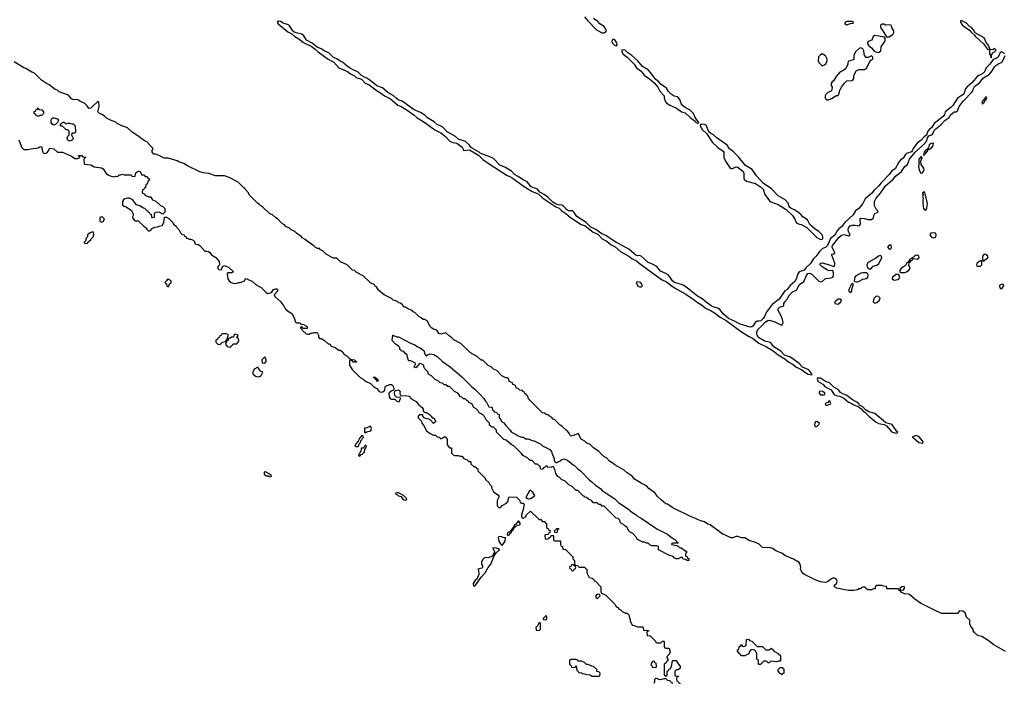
# Model space of a CAD drawing. Header units: inches. Extents: x 2701622 to 2964296, y 496201 to 720542.
# Tile 239 of 256: x 2868342 to 2879541, y 663894 to 671437. Entities that reach past the tile are written whole.
import ezdxf

# ---------------------------------------------------------------- set-up
doc = ezdxf.new("R2010")
doc.units = ezdxf.units.IN
doc.header["$MEASUREMENT"] = 0
for name, color, linetype in [('C8666', 7, 'Continuous'), ('C8667', 7, 'Continuous'), ('C8676', 7, 'Continuous'), ('C8677', 7, 'Continuous')]:
    doc.layers.add(name, color=color, linetype=linetype)

msp = doc.modelspace()

# ---------------------------------------------------------------- linework, layer by layer
at = {"layer": 'C8666', "color": 4, "elevation": 4}
for points in [[(2868357, 670000), (2868361, 669990), (2868390, 669961), (2868438, 669962), (2868469, 669971), (2868550, 669982), (2868570, 669992), (2868590, 669994), (2868594, 669990), (2868592, 669970), (2868605, 669930), (2868610, 669922), (2868620, 669920), (2868630, 669918), (2868650, 669925), (2868675, 669950), (2868678, 669970), (2868690, 669978), (2868731, 669971), (2868770, 669931), (2868830, 669931), (2868930, 669886), (2868970, 669858), (2869000, 669860), (2869026, 669870), (2869022, 669882), (2869010, 669886), (2869010, 669894), (2869050, 669894), (2869058, 669878), (2869090, 669874), (2869094, 669870), (2869078, 669862), (2869073, 669847), (2869074, 669794), (2869150, 669786), (2869190, 669766), (2869272, 669752), (2869290, 669742), (2869326, 669690), (2869350, 669671), (2869370, 669661), (2869408, 669652), (2869430, 669658), (2869450, 669654), (2869462, 669658), (2869470, 669674), (2869490, 669674), (2869510, 669682), (2869530, 669674), (2869610, 669674), (2869618, 669658), (2869650, 669654), (2869656, 669664), (2869662, 669698), (2869690, 669714), (2869710, 669714), (2869730, 669674), (2869752, 669672), (2869770, 669654), (2869790, 669654), (2869798, 669638), (2869814, 669630), (2869814, 669610), (2869798, 669602), (2869793, 669567), (2869778, 669562), (2869773, 669527), (2869758, 669522), (2869753, 669507), (2869738, 669502), (2869734, 669470), (2869758, 669458), (2869770, 669442), (2869810, 669422), (2869830, 669422), (2869854, 669390), (2869890, 669374), (2869945, 669325), (2869970, 669314), (2869994, 669290), (2869994, 669250), (2869970, 669226), (2869930, 669248), (2869893, 669247), (2869878, 669242), (2869873, 669227), (2869872, 669188), (2869850, 669186), (2869846, 669190), (2869842, 669222), (2869827, 669227), (2869822, 669242), (2869807, 669247), (2869802, 669262), (2869790, 669266), (2869766, 669290), (2869750, 669295), (2869710, 669322), (2869670, 669334), (2869654, 669350), (2869629, 669389), (2869590, 669409), (2869569, 669409), (2869539, 669401), (2869522, 669390), (2869511, 669370), (2869511, 669330), (2869530, 669316), (2869551, 669311), (2869612, 669270), (2869631, 669230), (2869631, 669210), (2869624, 669196), (2869624, 669184), (2869650, 669152), (2869691, 669151), (2869752, 669090), (2869774, 669074), (2869790, 669052), (2869810, 669034), (2869830, 669042), (2869850, 669062), (2869880, 669080), (2869910, 669082), (2869928, 669092), (2869962, 669098), (2869982, 669130), (2869987, 669193), (2870000, 669193)], [(2870000, 669862), (2869990, 669862), (2869970, 669869), (2869930, 669895), (2869888, 669908), (2869866, 669910), (2869848, 669932), (2869848, 669950), (2869858, 669970), (2869856, 669976), (2869834, 670000)], [(2870000, 668456), (2869994, 668450), (2870000, 668444)]]:
    msp.add_lwpolyline(points, dxfattribs=at)
for points in [[(2869275, 669195), (2869254, 669190), (2869254, 669150), (2869270, 669134), (2869290, 669142), (2869306, 669170), (2869286, 669190)], [(2869170, 669026), (2869144, 669016), (2869114, 668990), (2869112, 668968), (2869094, 668950), (2869093, 668927), (2869074, 668910), (2869078, 668898), (2869110, 668894), (2869130, 668914), (2869135, 668925), (2869150, 668934), (2869154, 668946), (2869178, 668970), (2869186, 668990), (2869182, 669022)]]:
    msp.add_lwpolyline(points, close=True, dxfattribs=at)
at = {"layer": 'C8667', "color": 4, "elevation": 4}
for points in [[(2869834, 670000), (2869788, 670048), (2869770, 670055), (2869718, 670090), (2869698, 670110), (2869620, 670160), (2869569, 670209), (2869495, 670235), (2869450, 670258), (2869434, 670274), (2869375, 670295), (2869330, 670318), (2869310, 670338), (2869278, 670358), (2869248, 670370), (2869229, 670390), (2869244, 670450), (2869242, 670502), (2869230, 670509), (2869170, 670449), (2869150, 670433), (2869130, 670426), (2869110, 670458), (2869083, 670483), (2869026, 670510), (2869007, 670527), (2868946, 670530), (2868930, 670538), (2868898, 670578), (2868790, 670618), (2868770, 670635), (2868745, 670645), (2868710, 670669), (2868678, 670698), (2868648, 670710), (2868588, 670750), (2868509, 670829), (2868480, 670840), (2868410, 670882), (2868390, 670889), (2868277, 670957)], [(2868332, 670070), (2868357, 670000)]]:
    msp.add_lwpolyline(points, dxfattribs=at)
for points in [[(2868550, 670338), (2868526, 670350), (2868522, 670362), (2868506, 670370), (2868507, 670393), (2868522, 670398), (2868527, 670413), (2868542, 670418), (2868550, 670434), (2868558, 670418), (2868593, 670413), (2868614, 670390), (2868614, 670370), (2868590, 670348), (2868573, 670347)], [(2868730, 670238), (2868710, 670248), (2868698, 670270), (2868700, 670300), (2868707, 670313), (2868720, 670320), (2868730, 670322), (2868770, 670311), (2868782, 670290), (2868773, 670267), (2868750, 670246)], [(2868870, 670254), (2868890, 670262), (2868910, 670262), (2868933, 670253), (2868950, 670252), (2868972, 670232), (2868976, 670164), (2868970, 670149), (2868934, 670146), (2868932, 670130), (2868951, 670090), (2868941, 670070), (2868930, 670064), (2868910, 670057), (2868900, 670060), (2868889, 670069), (2868882, 670090), (2868890, 670114), (2868906, 670130), (2868906, 670170), (2868890, 670186), (2868870, 670186), (2868830, 670226), (2868810, 670226), (2868806, 670230), (2868807, 670253), (2868822, 670258), (2868830, 670274), (2868852, 670272), (2868858, 670258)]]:
    msp.add_lwpolyline(points, close=True, dxfattribs=at)
at = {"layer": 'C8676', "color": 4, "elevation": 4}
for points in [[(2873360, 670000), (2873374, 669990), (2873392, 669952), (2873458, 669958), (2873559, 669899), (2873609, 669849), (2873680, 669800), (2873886, 669666), (2873916, 669656), (2873942, 669641), (2874067, 669547), (2874170, 669486), (2874238, 669458), (2874291, 669410), (2874348, 669370), (2874441, 669310), (2874476, 669295), (2874510, 669263), (2874554, 669234), (2874607, 669187), (2874729, 669109), (2874775, 669095), (2874863, 669023), (2874918, 668998), (2874967, 668947), (2875019, 668919), (2875070, 668878), (2875115, 668855), (2875180, 668800), (2875270, 668748), (2875310, 668717), (2875357, 668697), (2875388, 668668), (2875643, 668483), (2875697, 668457), (2875788, 668388), (2875918, 668318), (2876013, 668253), (2876050, 668222), (2876097, 668196), (2876150, 668153), (2876194, 668134), (2876257, 668097), (2876310, 668056), (2876377, 668017), (2876550, 667890), (2876630, 667838), (2876676, 667816), (2876750, 667760), (2876837, 667717), (2876913, 667673), (2876969, 667629), (2877044, 667584), (2877090, 667546), (2877138, 667518), (2877171, 667490), (2877237, 667457), (2877271, 667430), (2877310, 667407), (2877350, 667402), (2877353, 667410), (2877318, 667458), (2877247, 667487), (2877209, 667530), (2877110, 667601), (2877042, 667622), (2876999, 667670), (2876919, 667719), (2876885, 667765), (2876872, 667772), (2876830, 667778), (2876808, 667788), (2876746, 667826), (2876730, 667850), (2876727, 667867), (2876728, 667892), (2876741, 667919), (2876784, 667956), (2876822, 667998), (2876850, 668016), (2876870, 668023), (2876930, 668003), (2876990, 667971), (2877010, 667966), (2877015, 667970), (2877025, 667990), (2877019, 668030), (2876999, 668079), (2876968, 668130), (2876967, 668153), (2876984, 668170), (2877021, 668179), (2877032, 668188), (2877033, 668210), (2877044, 668230), (2877075, 668265), (2877090, 668299), (2877130, 668342), (2877178, 668362), (2877210, 668427), (2877260, 668460), (2877291, 668530), (2877308, 668552), (2877330, 668555), (2877350, 668546), (2877430, 668466), (2877450, 668458), (2877470, 668462), (2877506, 668494), (2877570, 668503), (2877589, 668511), (2877599, 668530), (2877598, 668558), (2877590, 668586), (2877550, 668581), (2877530, 668589), (2877470, 668628), (2877448, 668652), (2877452, 668668), (2877470, 668673), (2877552, 668652), (2877590, 668636), (2877610, 668634), (2877615, 668650), (2877613, 668670), (2877578, 668762), (2877578, 668770), (2877604, 668776), (2877612, 668788), (2877584, 668850), (2877588, 668870), (2877605, 668895), (2877660, 668960), (2877690, 668987), (2877714, 668994), (2877770, 668982), (2877789, 668990), (2877768, 669028), (2877764, 669050), (2877770, 669070), (2877787, 669093), (2877810, 669102), (2877843, 669103), (2877890, 669094), (2877907, 669113), (2877902, 669170), (2877910, 669182), (2877950, 669178), (2877990, 669165), (2878030, 669165), (2878054, 669186), (2878058, 669210), (2878070, 669234), (2878106, 669250), (2878098, 669270), (2878084, 669284), (2878063, 669323), (2878064, 669370), (2878084, 669410), (2878134, 669466), (2878190, 669550), (2878276, 669624), (2878303, 669657), (2878350, 669691), (2878370, 669711), (2878410, 669767), (2878439, 669790), (2878461, 669850), (2878528, 669932), (2878604, 670000)], [(2878525, 670000), (2878506, 669974), (2878494, 669946), (2878485, 669935), (2878430, 669915), (2878417, 669903), (2878390, 669862), (2878360, 669840), (2878341, 669819), (2878298, 669742), (2878262, 669718), (2878230, 669676), (2878139, 669581), (2878113, 669547), (2878060, 669500), (2878033, 669467), (2877960, 669400), (2877932, 669348), (2877887, 669290), (2877850, 669263), (2877822, 669218), (2877727, 669133), (2877692, 669088), (2877659, 669061), (2877641, 669039), (2877613, 668987), (2877565, 668950), (2877530, 668869), (2877510, 668852), (2877470, 668833), (2877439, 668801), (2877402, 668750), (2877366, 668714), (2877335, 668665), (2877283, 668617), (2877264, 668590), (2877209, 668571), (2877194, 668550), (2877174, 668486), (2877158, 668462), (2877104, 668416), (2877071, 668370), (2877046, 668354), (2876980, 668260), (2876902, 668198), (2876834, 668110), (2876815, 668065), (2876799, 668041), (2876770, 668015), (2876750, 668010), (2876730, 668012), (2876714, 668006), (2876683, 667957), (2876670, 667946), (2876650, 667943), (2876535, 667975), (2876471, 668011), (2876402, 668042), (2876348, 668088), (2876304, 668144), (2876290, 668154), (2876230, 668173), (2876206, 668186), (2876148, 668228), (2876106, 668266), (2876041, 668301), (2875954, 668375), (2875895, 668415), (2875870, 668427), (2875789, 668449), (2875768, 668468), (2875736, 668516), (2875716, 668536), (2875692, 668552), (2875630, 668578), (2875590, 668630), (2875538, 668658), (2875490, 668676), (2875410, 668749), (2875390, 668755), (2875370, 668752), (2875350, 668760), (2875269, 668830), (2875154, 668894), (2875126, 668906), (2875010, 668984), (2874963, 669003), (2874894, 669054), (2874837, 669077), (2874785, 669130), (2874680, 669200), (2874670, 669210), (2874650, 669244), (2874630, 669264), (2874585, 669265), (2874561, 669281), (2874530, 669314), (2874510, 669329), (2874470, 669333), (2874442, 669342), (2874404, 669364), (2874350, 669421), (2874309, 669450), (2874257, 669477), (2874230, 669512), (2874158, 669538), (2874113, 669593), (2874060, 669620), (2874013, 669653), (2873970, 669677), (2873934, 669714), (2873861, 669761), (2873804, 669784), (2873730, 669861), (2873710, 669872), (2873579, 669919), (2873569, 669930), (2873479, 669979), (2873465, 670000)], [(2876266, 670000), (2876283, 669983), (2876343, 669943), (2876351, 669930), (2876351, 669870), (2876371, 669830), (2876422, 669750), (2876430, 669745), (2876450, 669746), (2876490, 669766), (2876510, 669761), (2876571, 669710), (2876579, 669690), (2876577, 669637), (2876583, 669623), (2876610, 669603), (2876710, 669575), (2876781, 669530), (2876797, 669510), (2876816, 669450), (2876870, 669378), (2876887, 669367), (2876970, 669336), (2877061, 669280), (2877130, 669210), (2877157, 669170), (2877170, 669138), (2877183, 669123), (2877210, 669111), (2877231, 669110), (2877296, 669076), (2877344, 669024), (2877410, 668963), (2877450, 668939), (2877470, 668943), (2877475, 668950), (2877477, 668970), (2877469, 668990), (2877430, 669029), (2877390, 669055), (2877329, 669109), (2877301, 669161), (2877250, 669196), (2877230, 669219), (2877202, 669242), (2877155, 669275), (2877126, 669286), (2877102, 669302), (2877094, 669314), (2877084, 669350), (2877050, 669389), (2876970, 669435), (2876894, 669514), (2876798, 669578), (2876721, 669661), (2876673, 669733), (2876598, 669778), (2876519, 669879), (2876458, 669939), (2876414, 669970), (2876396, 670000)], [(2878682, 670000), (2878677, 669983), (2878659, 669961), (2878650, 669959), (2878629, 669931), (2878622, 669902), (2878630, 669894), (2878641, 669919), (2878650, 669921), (2878670, 669945), (2878676, 669964), (2878690, 669967), (2878721, 669990), (2878727, 670000)], [(2879555, 664255), (2879422, 664330), (2879359, 664380), (2879285, 664425), (2879250, 664434), (2879230, 664444), (2879202, 664470), (2879188, 664490), (2879186, 664510), (2879160, 664540), (2879148, 664570), (2879148, 664610), (2879110, 664646), (2879096, 664696), (2879070, 664714), (2879030, 664718), (2879010, 664686), (2878830, 664689), (2878778, 664710), (2878586, 664806), (2878522, 664850), (2878463, 664903), (2878450, 664909), (2878406, 664910), (2878366, 664930), (2878362, 664942), (2878346, 664950), (2878342, 664962), (2878330, 664966), (2878210, 664966), (2878206, 664970), (2878206, 664990), (2878196, 664996), (2878170, 664998), (2878150, 665006), (2878090, 665006), (2878074, 664990), (2878071, 664969), (2878053, 664967), (2878030, 664958), (2877990, 664958), (2877966, 664970), (2877962, 664982), (2877950, 664986), (2877930, 664986), (2877918, 664982), (2877910, 664968), (2877890, 664968), (2877870, 664958), (2877830, 664949), (2877769, 664949), (2877674, 664966), (2877637, 664977), (2877609, 664990), (2877609, 665010), (2877633, 665027), (2877639, 665050), (2877632, 665072), (2877610, 665089), (2877590, 665089), (2877577, 665083), (2877530, 665049), (2877502, 665038), (2877450, 665046), (2877390, 665069), (2877269, 665130), (2877242, 665150), (2877222, 665190), (2877225, 665210), (2877219, 665250), (2877207, 665267), (2877145, 665305), (2877046, 665346), (2877010, 665375), (2876970, 665388), (2876930, 665408), (2876910, 665428), (2876870, 665439), (2876850, 665435), (2876790, 665438), (2876754, 665474), (2876710, 665495), (2876638, 665518), (2876590, 665549), (2876550, 665549), (2876510, 665562), (2876490, 665562), (2876450, 665549), (2876429, 665549), (2876370, 665579), (2876345, 665585), (2876194, 665694), (2876170, 665702), (2876130, 665729), (2876090, 665739), (2876050, 665755), (2876030, 665769), (2875970, 665789), (2875770, 665889), (2875710, 665929), (2875690, 665935), (2875638, 665978), (2875598, 666018), (2875570, 666055), (2875498, 666110), (2875470, 666138), (2875409, 666169), (2875336, 666216), (2875308, 666248), (2875250, 666288), (2875218, 666318), (2875110, 666378), (2875090, 666398), (2875050, 666418), (2875015, 666455), (2874990, 666468), (2874930, 666528), (2874869, 666569), (2874830, 666608), (2874789, 666629), (2874770, 666648), (2874728, 666670), (2874694, 666734), (2874650, 666713), (2874610, 666702), (2874605, 666705), (2874595, 666730), (2874577, 666757), (2874558, 666770), (2874510, 666818), (2874488, 666830), (2874430, 666888), (2874410, 666898), (2874395, 666915), (2874366, 666930), (2874350, 666946), (2874330, 666948), (2874310, 666966), (2874289, 666969), (2874190, 667066), (2874180, 667080), (2874130, 667126), (2874122, 667162), (2874106, 667170), (2874102, 667182), (2874087, 667187), (2874082, 667202), (2874066, 667210), (2874062, 667222), (2874030, 667226), (2874010, 667246), (2873989, 667249), (2873986, 667270), (2873970, 667286), (2873949, 667289), (2873946, 667310), (2873910, 667326), (2873906, 667350), (2873890, 667366), (2873870, 667368), (2873826, 667390), (2873770, 667448), (2873730, 667466), (2873706, 667490), (2873670, 667506), (2873610, 667566), (2873590, 667568), (2873546, 667610), (2873468, 667650), (2873358, 667758), (2873280, 667800), (2873250, 667828), (2873230, 667838), (2873190, 667878), (2873130, 667864), (2873110, 667869), (2873088, 667908), (2873050, 667918), (2873030, 667929), (2873009, 667949), (2872975, 668015), (2872950, 668028), (2872930, 668028), (2872910, 668048), (2872883, 668063), (2872838, 668110), (2872818, 668118), (2872806, 668130), (2872765, 668145), (2872730, 668168), (2872710, 668168), (2872695, 668195), (2872674, 668214), (2872650, 668218), (2872630, 668238), (2872589, 668249), (2872570, 668268), (2872486, 668310), (2872423, 668363), (2872402, 668402), (2872386, 668410), (2872382, 668422), (2872330, 668446), (2872246, 668530), (2872218, 668538), (2872206, 668550), (2872170, 668568), (2872150, 668588), (2872129, 668589), (2872066, 668650), (2871990, 668686), (2871950, 668726), (2871908, 668728), (2871826, 668770), (2871788, 668808), (2871763, 668823), (2871750, 668838), (2871730, 668838), (2871707, 668847), (2871688, 668868), (2871610, 668918), (2871590, 668938), (2871556, 668956), (2871548, 668968), (2871489, 669009), (2871470, 669028), (2871430, 669048), (2871410, 669068), (2871370, 669088), (2871350, 669108), (2871330, 669118), (2871278, 669170), (2871250, 669188), (2871218, 669218), (2871188, 669230), (2871108, 669308), (2871083, 669323), (2871070, 669338), (2871050, 669346), (2870950, 669446), (2870946, 669470), (2870906, 669510), (2870902, 669522), (2870890, 669526), (2870826, 669590), (2870723, 669643), (2870670, 669662), (2870570, 669662), (2870493, 669687), (2870430, 669695), (2870392, 669708), (2870250, 669775), (2870210, 669802), (2870150, 669822), (2870133, 669833), (2870030, 669862), (2870000, 669862)], [(2870000, 669193), (2870010, 669194), (2870037, 669177), (2870082, 669130), (2870092, 669112), (2870122, 669090), (2870130, 669074), (2870152, 669052), (2870170, 669014), (2870190, 668994), (2870214, 668990), (2870218, 668978), (2870230, 668974), (2870234, 668954), (2870246, 668954), (2870270, 668942), (2870290, 668942), (2870314, 668930), (2870330, 668914), (2870334, 668890), (2870370, 668881), (2870390, 668871), (2870446, 668806), (2870470, 668807), (2870490, 668801), (2870505, 668790), (2870523, 668763), (2870573, 668733), (2870612, 668688), (2870614, 668650), (2870594, 668630), (2870594, 668610), (2870610, 668594), (2870642, 668598), (2870647, 668633), (2870670, 668642), (2870720, 668620), (2870774, 668570), (2870750, 668558), (2870710, 668558), (2870702, 668550), (2870704, 668516), (2870711, 668490), (2870725, 668470), (2870748, 668448), (2870780, 668440), (2870810, 668441), (2870830, 668451), (2870850, 668451), (2870890, 668465), (2870898, 668470), (2870910, 668494), (2870927, 668493), (2870990, 668462), (2871030, 668422), (2871090, 668392), (2871140, 668340), (2871165, 668325), (2871204, 668336), (2871230, 668371), (2871250, 668379), (2871270, 668378), (2871275, 668370), (2871275, 668350), (2871238, 668310), (2871242, 668290), (2871311, 668231), (2871322, 668210), (2871342, 668190), (2871357, 668157), (2871375, 668135), (2871437, 668097), (2871465, 668050), (2871478, 667998), (2871493, 667993), (2871531, 667991), (2871538, 667978), (2871570, 667972), (2871612, 667950), (2871610, 667926), (2871566, 667926), (2871550, 667946), (2871538, 667942), (2871534, 667930), (2871574, 667890), (2871585, 667885), (2871594, 667870), (2871610, 667862), (2871638, 667862), (2871650, 667874), (2871670, 667874), (2871690, 667882), (2871720, 667880), (2871730, 667874), (2871742, 667850), (2871742, 667830), (2871750, 667814), (2871772, 667812), (2871810, 667792), (2871850, 667754), (2871870, 667754), (2871886, 667726), (2871931, 667711), (2871970, 667682), (2871990, 667682), (2872017, 667657), (2872034, 667630), (2872070, 667614), (2872078, 667598), (2872094, 667590), (2872098, 667578), (2872154, 667570), (2872158, 667558), (2872172, 667550), (2872170, 667546), (2872130, 667546), (2872122, 667562), (2872110, 667566), (2872098, 667562), (2872094, 667550), (2872092, 667510), (2872122, 667462), (2872214, 667370), (2872250, 667352), (2872260, 667340), (2872284, 667324), (2872330, 667302), (2872370, 667262), (2872404, 667244), (2872430, 667212), (2872450, 667205), (2872474, 667206), (2872494, 667226), (2872498, 667262), (2872507, 667273), (2872549, 667291), (2872572, 667290), (2872591, 667271), (2872598, 667242), (2872593, 667227), (2872566, 667214), (2872542, 667190), (2872545, 667150), (2872554, 667130), (2872570, 667125), (2872610, 667122), (2872630, 667102), (2872650, 667092), (2872660, 667100), (2872675, 667130), (2872670, 667146), (2872650, 667142), (2872628, 667148), (2872610, 667166), (2872604, 667190), (2872607, 667213), (2872618, 667222), (2872650, 667231), (2872671, 667210), (2872667, 667187), (2872670, 667174), (2872682, 667162), (2872730, 667165), (2872770, 667158), (2872782, 667150), (2872792, 667132), (2872850, 667098), (2872880, 667060), (2872918, 667030), (2872931, 667010), (2872932, 666992), (2872938, 666978), (2872952, 666972), (2872970, 666971), (2873002, 666950), (2873022, 666930), (2873032, 666912), (2873051, 666911), (2873074, 666870), (2873050, 666848), (2873020, 666880), (2872996, 666896), (2872963, 666903), (2872936, 666916), (2872926, 666934), (2872926, 666946), (2872893, 666947), (2872874, 666930), (2872874, 666910), (2872912, 666872), (2872914, 666850), (2872934, 666830), (2872970, 666762), (2873010, 666732), (2873050, 666714), (2873070, 666714), (2873090, 666694), (2873112, 666692), (2873130, 666674), (2873156, 666684), (2873170, 666694), (2873190, 666694), (2873205, 666670), (2873204, 666604), (2873232, 666572), (2873252, 666570), (2873254, 666510), (2873274, 666490), (2873290, 666482), (2873330, 666482), (2873350, 666474), (2873370, 666474), (2873394, 666450), (2873430, 666434), (2873450, 666414), (2873470, 666414), (2873474, 666410), (2873474, 666390), (2873510, 666354), (2873530, 666354), (2873538, 666338), (2873554, 666334), (2873554, 666310), (2873630, 666234), (2873645, 666205), (2873677, 666177), (2873690, 666154), (2873710, 666134), (2873712, 666110), (2873731, 666071), (2873791, 666030), (2873791, 666010), (2873772, 665970), (2873773, 665913), (2873790, 665894), (2873810, 665894), (2873830, 665914), (2873880, 665940), (2873896, 665964), (2873900, 666000), (2873910, 666014), (2873994, 666010), (2874032, 665972), (2874034, 665950), (2874050, 665942), (2874070, 665942), (2874078, 665930), (2874070, 665870), (2874051, 665810), (2874054, 665774), (2874070, 665772), (2874095, 665785), (2874110, 665812), (2874150, 665852), (2874250, 665754), (2874270, 665754), (2874290, 665734), (2874313, 665733), (2874318, 665718), (2874334, 665710), (2874334, 665670), (2874338, 665658), (2874353, 665653), (2874358, 665638), (2874374, 665630), (2874373, 665607), (2874358, 665602), (2874353, 665587), (2874318, 665582), (2874314, 665570), (2874318, 665538), (2874330, 665534), (2874362, 665538), (2874367, 665553), (2874382, 665558), (2874387, 665573), (2874410, 665574), (2874414, 665570), (2874414, 665530), (2874418, 665518), (2874430, 665514), (2874493, 665513), (2874494, 665470), (2874498, 665458), (2874514, 665450), (2874518, 665418), (2874550, 665414), (2874633, 665333), (2874634, 665310), (2874654, 665290), (2874654, 665250), (2874658, 665238), (2874690, 665234), (2874698, 665218), (2874710, 665214), (2874770, 665214), (2874778, 665198), (2874793, 665193), (2874794, 665150), (2874818, 665098), (2874854, 665090), (2874873, 665073), (2874878, 665058), (2874890, 665054), (2874952, 664992), (2874953, 664933), (2874958, 664918), (2875010, 664894), (2875114, 664790), (2875125, 664765), (2875150, 664754), (2875158, 664738), (2875170, 664734), (2875194, 664710), (2875233, 664693), (2875252, 664692), (2875270, 664674), (2875273, 664653), (2875282, 664630), (2875284, 664604), (2875310, 664554), (2875332, 664552), (2875370, 664534), (2875430, 664534), (2875434, 664530), (2875438, 664498), (2875493, 664493), (2875493, 664487), (2875478, 664482), (2875474, 664470), (2875478, 664438), (2875513, 664433), (2875573, 664373), (2875578, 664358), (2875590, 664354), (2875630, 664354), (2875642, 664358), (2875650, 664374), (2875670, 664374), (2875674, 664370), (2875674, 664310), (2875678, 664298), (2875690, 664294), (2875730, 664294), (2875733, 664273), (2875742, 664250), (2875734, 664230), (2875704, 664196), (2875702, 664182), (2875714, 664170), (2875714, 664150), (2875698, 664142), (2875693, 664127), (2875674, 664110), (2875674, 663990), (2875690, 663974), (2875702, 663978), (2875706, 663990), (2875706, 664030), (2875722, 664038), (2875727, 664053), (2875742, 664058), (2875756, 664084), (2875766, 664150), (2875770, 664154), (2875810, 664154), (2875830, 664114), (2875854, 664090), (2875853, 664067), (2875833, 664047), (2875810, 664046), (2875794, 664030), (2875794, 663990), (2875798, 663978), (2875830, 663974), (2875834, 663970), (2875818, 663962), (2875814, 663950), (2875818, 663918), (2875833, 663913), (2875838, 663898), (2875853, 663893)], [(2870000, 668444), (2870013, 668433), (2870014, 668410), (2870030, 668402), (2870038, 668410), (2870047, 668433), (2870066, 668450), (2870066, 668470), (2870030, 668486), (2870018, 668482), (2870013, 668467), (2870000, 668456)], [(2875767, 663887), (2875762, 663902), (2875747, 663907), (2875742, 663922), (2875710, 663926), (2875702, 663942), (2875690, 663946), (2875670, 663946), (2875630, 663935), (2875610, 663938), (2875590, 663948), (2875573, 663947), (2875564, 663936), (2875562, 663910), (2875554, 663890)]]:
    msp.add_lwpolyline(points, dxfattribs=at)
for points in [[(2878599, 669879), (2878590, 669877), (2878568, 669850), (2878570, 669814), (2878574, 669810), (2878566, 669770), (2878572, 669730), (2878583, 669703), (2878590, 669694), (2878610, 669698), (2878630, 669730), (2878627, 669750), (2878596, 669790), (2878593, 669830), (2878608, 669870)], [(2878630, 669479), (2878612, 669470), (2878618, 669450), (2878611, 669430), (2878619, 669410), (2878613, 669387), (2878614, 669350), (2878623, 669290), (2878630, 669278), (2878650, 669271), (2878658, 669290), (2878669, 669350), (2878637, 669470)], [(2878736, 669016), (2878705, 669010), (2878695, 668990), (2878708, 668968), (2878730, 668959), (2878750, 668962), (2878761, 668970), (2878766, 668990), (2878757, 669010)], [(2878256, 668876), (2878230, 668874), (2878211, 668850), (2878230, 668827), (2878250, 668832), (2878259, 668850)], [(2878130, 668758), (2878110, 668749), (2878077, 668723), (2878011, 668690), (2877988, 668672), (2877979, 668650), (2877981, 668630), (2877990, 668612), (2878010, 668602), (2878030, 668612), (2878050, 668636), (2878092, 668648), (2878114, 668665), (2878149, 668730), (2878146, 668750)], [(2878550, 668759), (2878530, 668757), (2878518, 668750), (2878510, 668738), (2878494, 668730), (2878498, 668722), (2878490, 668726), (2878462, 668710), (2878454, 668690), (2878458, 668682), (2878450, 668686), (2878430, 668666), (2878418, 668642), (2878370, 668614), (2878351, 668590), (2878352, 668572), (2878364, 668564), (2878410, 668564), (2878430, 668571), (2878455, 668590), (2878469, 668610), (2878455, 668650), (2878460, 668680), (2878470, 668682), (2878480, 668700), (2878498, 668710), (2878500, 668720), (2878510, 668722), (2878550, 668716), (2878570, 668725), (2878574, 668734), (2878568, 668750)], [(2879330, 668768), (2879310, 668768), (2879292, 668750), (2879293, 668713), (2879298, 668698), (2879310, 668694), (2879316, 668704), (2879355, 668730), (2879355, 668750)], [(2879278, 668698), (2879254, 668690), (2879230, 668666), (2879225, 668650), (2879230, 668634), (2879270, 668634), (2879286, 668650), (2879286, 668690)], [(2877930, 668561), (2877910, 668557), (2877850, 668521), (2877841, 668510), (2877832, 668470), (2877841, 668461), (2877857, 668457), (2877870, 668456), (2877890, 668466), (2877930, 668487), (2877970, 668496), (2877989, 668510), (2877993, 668533), (2877988, 668548), (2877970, 668558)], [(2878342, 668542), (2878310, 668541), (2878271, 668510), (2878267, 668490), (2878280, 668480), (2878290, 668476), (2878330, 668484), (2878342, 668490), (2878353, 668507)], [(2875370, 668458), (2875354, 668450), (2875374, 668410), (2875390, 668402), (2875410, 668402), (2875426, 668410), (2875406, 668450)], [(2877810, 668438), (2877802, 668430), (2877774, 668370), (2877774, 668350), (2877790, 668334), (2877806, 668350), (2877806, 668370), (2877826, 668430)], [(2879510, 668428), (2879490, 668418), (2879485, 668410), (2879492, 668390), (2879510, 668378), (2879534, 668410), (2879527, 668427)], [(2878090, 668295), (2878081, 668290), (2878061, 668270), (2878055, 668250), (2878051, 668230), (2878061, 668221), (2878070, 668216), (2878090, 668221), (2878121, 668250), (2878129, 668270), (2878110, 668292)], [(2877670, 668262), (2877650, 668259), (2877612, 668230), (2877614, 668210), (2877650, 668205), (2877682, 668230), (2877688, 668250)], [(2870690, 667866), (2870650, 667866), (2870638, 667862), (2870633, 667847), (2870618, 667842), (2870613, 667827), (2870598, 667822), (2870593, 667807), (2870574, 667790), (2870574, 667770), (2870594, 667750), (2870610, 667746), (2870626, 667750), (2870648, 667772), (2870682, 667778), (2870690, 667794), (2870702, 667798), (2870706, 667830), (2870715, 667850), (2870710, 667858)], [(2870790, 667862), (2870778, 667850), (2870774, 667830), (2870750, 667829), (2870730, 667815), (2870724, 667816), (2870714, 667810), (2870714, 667790), (2870694, 667786), (2870694, 667774), (2870682, 667750), (2870702, 667722), (2870730, 667714), (2870742, 667718), (2870746, 667730), (2870762, 667738), (2870770, 667754), (2870810, 667754), (2870836, 667784), (2870836, 667796), (2870822, 667822), (2870806, 667830), (2870822, 667838), (2870826, 667850), (2870816, 667856)], [(2872970, 667614), (2872988, 667632), (2873010, 667638), (2873051, 667631), (2873091, 667610), (2873151, 667551), (2873238, 667490), (2873370, 667378), (2873483, 667263), (2873518, 667238), (2873578, 667178), (2873622, 667130), (2873640, 667100), (2873652, 667090), (2873678, 667038), (2873710, 667034), (2873714, 667030), (2873718, 666998), (2873734, 666990), (2873738, 666978), (2873770, 666974), (2873778, 666958), (2873794, 666950), (2873794, 666910), (2873814, 666890), (2873822, 666870), (2873850, 666854), (2873870, 666825), (2873922, 666770), (2873934, 666750), (2873990, 666722), (2874010, 666705), (2874050, 666692), (2874072, 666692), (2874090, 666674), (2874127, 666673), (2874172, 666652), (2874194, 666650), (2874270, 666611), (2874290, 666592), (2874372, 666550), (2874392, 666530), (2874393, 666513), (2874422, 666450), (2874422, 666430), (2874430, 666414), (2874444, 666404), (2874450, 666402), (2874490, 666422), (2874505, 666435), (2874530, 666445), (2874571, 666431), (2874636, 666376), (2874651, 666371), (2874692, 666330), (2874722, 666310), (2874823, 666203), (2874850, 666185), (2874890, 666145), (2874950, 666105), (2874967, 666087), (2875002, 666062), (2875112, 665990), (2875152, 665950), (2875270, 665871), (2875290, 665851), (2875352, 665810), (2875371, 665791), (2875410, 665771), (2875590, 665651), (2875710, 665591), (2875742, 665562), (2875792, 665530), (2875812, 665510), (2875814, 665494), (2875826, 665494), (2875833, 665487), (2875770, 665486), (2875758, 665482), (2875754, 665470), (2875820, 665460), (2875833, 665453), (2875850, 665434), (2875870, 665434), (2875894, 665410), (2875934, 665390), (2875914, 665370), (2875914, 665350), (2875918, 665338), (2875933, 665333), (2875938, 665318), (2875953, 665313), (2875954, 665290), (2875950, 665288), (2875928, 665288), (2875922, 665302), (2875890, 665306), (2875882, 665322), (2875870, 665326), (2875832, 665308), (2875808, 665308), (2875790, 665318), (2875774, 665334), (2875726, 665350), (2875606, 665410), (2875606, 665450), (2875590, 665458), (2875530, 665458), (2875509, 665469), (2875490, 665488), (2875470, 665488), (2875450, 665498), (2875430, 665498), (2875370, 665528), (2875355, 665555), (2875315, 665595), (2875286, 665610), (2875270, 665626), (2875246, 665670), (2875223, 665683), (2875210, 665698), (2875190, 665706), (2875170, 665726), (2875166, 665750), (2875150, 665766), (2875126, 665770), (2874990, 665906), (2874967, 665907), (2874950, 665926), (2874930, 665926), (2874910, 665946), (2874870, 665946), (2874846, 665970), (2874810, 665986), (2874790, 666006), (2874768, 666008), (2874762, 666022), (2874750, 666026), (2874690, 666086), (2874670, 666086), (2874626, 666130), (2874586, 666150), (2874546, 666190), (2874506, 666210), (2874486, 666230), (2874463, 666243), (2874440, 666280), (2874430, 666326), (2874415, 666355), (2874410, 666358), (2874391, 666349), (2874350, 666346), (2874342, 666362), (2874330, 666366), (2874310, 666346), (2874298, 666342), (2874294, 666330), (2874270, 666326), (2874266, 666330), (2874262, 666362), (2874250, 666366), (2874230, 666386), (2874210, 666386), (2874170, 666426), (2874148, 666428), (2874116, 666456), (2874063, 666483), (2874050, 666506), (2873966, 666590), (2873930, 666608), (2873876, 666656), (2873850, 666666), (2873766, 666750), (2873766, 666770), (2873738, 666798), (2873730, 666806), (2873710, 666806), (2873702, 666822), (2873686, 666830), (2873686, 666850), (2873646, 666890), (2873630, 666926), (2873606, 666950), (2873569, 666969), (2873558, 666990), (2873535, 667015), (2873509, 667029), (2873486, 667070), (2873450, 667086), (2873442, 667102), (2873427, 667107), (2873410, 667126), (2873390, 667126), (2873370, 667146), (2873349, 667149), (2873346, 667170), (2873326, 667190), (2873289, 667209), (2873230, 667266), (2873210, 667266), (2873190, 667286), (2873170, 667288), (2873150, 667306), (2873126, 667310), (2873106, 667330), (2873069, 667349), (2873026, 667390), (2872990, 667406), (2872986, 667410), (2872986, 667430), (2872948, 667468), (2872938, 667490), (2872938, 667510), (2872910, 667524), (2872890, 667528), (2872861, 667499), (2872850, 667478), (2872830, 667486), (2872828, 667490), (2872846, 667530), (2872790, 667558), (2872770, 667558), (2872763, 667563), (2872748, 667612), (2872748, 667628), (2872730, 667638), (2872710, 667666), (2872686, 667670), (2872682, 667682), (2872666, 667690), (2872666, 667710), (2872648, 667730), (2872618, 667750), (2872578, 667790), (2872586, 667850), (2872590, 667852), (2872602, 667842), (2872631, 667831), (2872650, 667831), (2872795, 667755), (2872830, 667745), (2872870, 667718), (2872890, 667711), (2872937, 667677), (2872950, 667634)], [(2871130, 667606), (2871094, 667570), (2871098, 667538), (2871130, 667534), (2871146, 667550), (2871146, 667570)], [(2871050, 667486), (2871010, 667466), (2870992, 667430), (2870993, 667413), (2871024, 667384), (2871050, 667378), (2871070, 667382), (2871090, 667394), (2871106, 667430), (2871082, 667442)], [(2872410, 667326), (2872402, 667342), (2872390, 667346), (2872382, 667362), (2872366, 667370), (2872366, 667374), (2872390, 667372), (2872398, 667358), (2872414, 667350), (2872414, 667330)], [(2877450, 667363), (2877418, 667362), (2877411, 667350), (2877424, 667324), (2877475, 667295), (2877505, 667265), (2877570, 667230), (2877601, 667181), (2877610, 667173), (2877630, 667164), (2877670, 667159), (2877716, 667136), (2877770, 667091), (2877801, 667080), (2877830, 667060), (2877879, 667039), (2877914, 667014), (2877930, 666991), (2877956, 666976), (2878005, 666925), (2878083, 666863), (2878110, 666848), (2878176, 666836), (2878200, 666820), (2878250, 666764), (2878271, 666750), (2878310, 666739), (2878319, 666741), (2878329, 666750), (2878318, 666758), (2878269, 666830), (2878250, 666840), (2878195, 666855), (2878070, 666960), (2878000, 666980), (2877964, 667004), (2877930, 667035), (2877895, 667055), (2877887, 667070), (2877865, 667090), (2877816, 667116), (2877750, 667165), (2877703, 667183), (2877679, 667199), (2877653, 667233), (2877601, 667261), (2877551, 667311), (2877506, 667326)], [(2877450, 667215), (2877434, 667210), (2877434, 667190), (2877450, 667174), (2877490, 667174), (2877498, 667182), (2877498, 667190), (2877478, 667210)], [(2877550, 667106), (2877533, 667087), (2877510, 667078), (2877505, 667070), (2877510, 667054), (2877530, 667054), (2877550, 667062), (2877566, 667070), (2877562, 667102)], [(2872330, 666818), (2872290, 666798), (2872265, 666795), (2872265, 666750), (2872270, 666742), (2872288, 666752), (2872335, 666765), (2872342, 666790)], [(2877410, 666868), (2877393, 666867), (2877384, 666856), (2877382, 666830), (2877390, 666814), (2877410, 666814), (2877430, 666834), (2877438, 666850)], [(2872250, 666706), (2872230, 666706), (2872210, 666686), (2872192, 666648), (2872164, 666616), (2872154, 666590), (2872165, 666585), (2872190, 666586), (2872195, 666590), (2872203, 666617), (2872213, 666627), (2872224, 666656), (2872230, 666658), (2872241, 666679), (2872254, 666690)], [(2878530, 666711), (2878492, 666690), (2878510, 666683), (2878570, 666630), (2878610, 666625), (2878617, 666630), (2878612, 666650), (2878570, 666699)], [(2872278, 666598), (2872270, 666598), (2872262, 666590), (2872254, 666566), (2872230, 666568), (2872224, 666556), (2872219, 666521), (2872205, 666510), (2872202, 666498), (2872194, 666490), (2872198, 666478), (2872210, 666474), (2872227, 666493), (2872242, 666498), (2872250, 666514), (2872262, 666518), (2872266, 666554), (2872276, 666564), (2872286, 666590)], [(2871130, 666298), (2871122, 666290), (2871122, 666270), (2871130, 666262), (2871150, 666254), (2871174, 666254), (2871174, 666250), (2871190, 666242), (2871206, 666250), (2871202, 666262), (2871186, 666266), (2871186, 666270), (2871136, 666296)], [(2872650, 666058), (2872630, 666058), (2872614, 666050), (2872638, 666038), (2872650, 666025), (2872678, 666018), (2872705, 665985), (2872730, 665974), (2872742, 665978), (2872746, 665990), (2872706, 666030)], [(2874130, 665986), (2874118, 665990), (2874104, 666010), (2874148, 666092), (2874171, 666071), (2874198, 666030), (2874182, 666010), (2874150, 665989)], [(2874018, 665738), (2874010, 665738), (2873980, 665700), (2873970, 665695), (2873960, 665660), (2873950, 665662), (2873920, 665620), (2873890, 665606), (2873885, 665590), (2873890, 665574), (2873910, 665582), (2873920, 665600), (2873935, 665610), (2873946, 665634), (2873950, 665632), (2873958, 665642), (2873960, 665660), (2873970, 665662), (2873982, 665678), (2874008, 665692), (2874030, 665694), (2874036, 665704), (2874036, 665716)], [(2874450, 665606), (2874427, 665607), (2874426, 665630), (2874442, 665638), (2874447, 665653), (2874470, 665654), (2874473, 665647), (2874458, 665642), (2874454, 665610)], [(2873810, 665561), (2873790, 665559), (2873783, 665550), (2873791, 665510), (2873810, 665478), (2873830, 665462), (2873864, 665510), (2873868, 665548), (2873852, 665548)], [(2873726, 665434), (2873722, 665430), (2873742, 665390), (2873720, 665340), (2873670, 665319), (2873650, 665324), (2873630, 665319), (2873604, 665296), (2873595, 665270), (2873596, 665250), (2873606, 665230), (2873605, 665210), (2873597, 665203), (2873554, 665190), (2873562, 665182), (2873563, 665130), (2873541, 665079), (2873527, 665070), (2873501, 665030), (2873503, 665003), (2873510, 664998), (2873530, 665012), (2873590, 665102), (2873638, 665150), (2873670, 665212), (2873702, 665250), (2873739, 665341), (2873762, 665378), (2873798, 665410), (2873783, 665423), (2873766, 665430)], [(2874630, 665246), (2874618, 665242), (2874613, 665227), (2874598, 665222), (2874594, 665210), (2874598, 665198), (2874613, 665193), (2874618, 665178), (2874630, 665174), (2874642, 665178), (2874647, 665193), (2874662, 665198), (2874666, 665210), (2874662, 665222), (2874647, 665227), (2874642, 665242)], [(2874910, 664906), (2874894, 664890), (2874894, 664870), (2874910, 664854), (2874946, 664890), (2874942, 664902)], [(2878390, 664995), (2878374, 664990), (2878354, 664970), (2878358, 664958), (2878390, 664954), (2878406, 664970), (2878406, 664990)], [(2874250, 664586), (2874233, 664547), (2874214, 664530), (2874218, 664498), (2874250, 664494), (2874266, 664510), (2874266, 664570), (2874262, 664582)], [(2874330, 664666), (2874294, 664630), (2874298, 664618), (2874330, 664614), (2874338, 664630), (2874338, 664650)], [(2876730, 664314), (2876790, 664314), (2876830, 664274), (2876870, 664274), (2876890, 664292), (2876914, 664270), (2876918, 664258), (2876970, 664234), (2876994, 664210), (2876994, 664150), (2876990, 664146), (2876970, 664146), (2876950, 664138), (2876890, 664146), (2876878, 664142), (2876870, 664126), (2876850, 664126), (2876842, 664142), (2876830, 664146), (2876810, 664146), (2876798, 664142), (2876790, 664126), (2876778, 664122), (2876770, 664106), (2876750, 664106), (2876746, 664110), (2876746, 664150), (2876742, 664162), (2876726, 664170), (2876726, 664230), (2876716, 664256), (2876696, 664276), (2876662, 664278), (2876644, 664256), (2876634, 664230), (2876590, 664206), (2876550, 664206), (2876542, 664222), (2876526, 664230), (2876522, 664242), (2876506, 664250), (2876507, 664273), (2876522, 664278), (2876526, 664310), (2876542, 664318), (2876547, 664333), (2876553, 664333), (2876558, 664318), (2876570, 664314), (2876602, 664318), (2876606, 664330), (2876607, 664393), (2876630, 664394), (2876642, 664382), (2876670, 664374)], [(2874670, 664166), (2874610, 664166), (2874598, 664162), (2874594, 664150), (2874594, 664110), (2874613, 664093), (2874618, 664078), (2874630, 664074), (2874662, 664078), (2874667, 664093), (2874673, 664093), (2874678, 664038), (2874693, 664033), (2874698, 664018), (2874730, 664014), (2874744, 664004), (2874770, 664002), (2874790, 663994), (2874832, 663992), (2874850, 663974), (2874930, 663974), (2874942, 663978), (2874946, 664010), (2874930, 664026), (2874907, 664027), (2874906, 664050), (2874870, 664086), (2874848, 664088), (2874807, 664107), (2874788, 664108), (2874766, 664130), (2874730, 664146), (2874690, 664146), (2874682, 664162)], [(2875550, 664146), (2875538, 664142), (2875524, 664116), (2875522, 664102), (2875533, 664093), (2875538, 664078), (2875570, 664074), (2875582, 664078), (2875586, 664090), (2875582, 664122), (2875567, 664127), (2875562, 664142)], [(2877010, 663986), (2877002, 664002), (2876990, 664006), (2876968, 664030), (2876968, 664052), (2876990, 664074), (2877014, 664074), (2877032, 664052), (2877034, 664010), (2877018, 664002)]]:
    msp.add_lwpolyline(points, close=True, dxfattribs=at)
at = {"layer": 'C8677', "color": 4, "elevation": 4}
for points in [[(2873465, 670000), (2873455, 670015), (2873411, 670051), (2873390, 670062), (2873350, 670070), (2873337, 670077), (2873299, 670110), (2873204, 670164), (2873150, 670218), (2873090, 670246), (2873055, 670275), (2872982, 670322), (2872950, 670352), (2872902, 670382), (2872830, 670414), (2872748, 670468), (2872692, 670512), (2872648, 670528), (2872624, 670544), (2872590, 670577), (2872528, 670608), (2872470, 670661), (2872404, 670684), (2872326, 670750), (2872292, 670772), (2872262, 670782), (2872230, 670801), (2872190, 670842), (2872104, 670884), (2872068, 670908), (2872015, 670955), (2871987, 670967), (2871950, 670992), (2871910, 671009), (2871858, 671059), (2871803, 671083), (2871770, 671105), (2871725, 671125), (2871669, 671170), (2871604, 671204), (2871572, 671252), (2871551, 671271), (2871488, 671288), (2871461, 671301), (2871440, 671320), (2871410, 671369), (2871399, 671379), (2871338, 671398), (2871310, 671416), (2871290, 671422), (2871271, 671410), (2871283, 671390), (2871390, 671301), (2871436, 671276), (2871470, 671246), (2871518, 671218), (2871570, 671178), (2871656, 671136), (2871702, 671102), (2871737, 671070), (2871850, 670990), (2871915, 670955), (2871970, 670891), (2872071, 670850), (2872103, 670823), (2872150, 670799), (2872170, 670780), (2872230, 670761), (2872270, 670717), (2872317, 670697), (2872408, 670628), (2872470, 670590), (2872490, 670571), (2872559, 670539), (2872644, 670464), (2872690, 670447), (2872750, 670410), (2872830, 670351), (2872861, 670321), (2872950, 670267), (2873065, 670185), (2873131, 670150), (2873186, 670110), (2873235, 670055), (2873270, 670041), (2873313, 670033), (2873360, 670000)], [(2874767, 671470), (2874804, 671424), (2874903, 671323), (2874968, 671288), (2874990, 671287), (2875006, 671294), (2875016, 671310), (2875010, 671330), (2874990, 671361), (2874941, 671390), (2874917, 671417), (2874870, 671450)], [(2879544, 671050), (2879530, 671061), (2879510, 671073), (2879495, 671065), (2879470, 671010), (2879450, 670995), (2879416, 670984), (2879405, 670975), (2879376, 670930), (2879336, 670890), (2879315, 670845), (2879296, 670824), (2879250, 670803), (2879233, 670790), (2879177, 670723), (2879115, 670670), (2879098, 670650), (2879081, 670590), (2879010, 670547), (2878957, 670463), (2878937, 670443), (2878869, 670391), (2878860, 670360), (2878844, 670336), (2878742, 670258), (2878713, 670207), (2878689, 670191), (2878670, 670170), (2878656, 670124), (2878630, 670105), (2878594, 670066), (2878548, 670032), (2878525, 670000)], [(2878604, 670000), (2878638, 670030), (2878658, 670062), (2878666, 670094), (2878684, 670116), (2878712, 670128), (2878723, 670137), (2878732, 670148), (2878744, 670176), (2878762, 670198), (2878818, 670241), (2878870, 670295), (2878915, 670325), (2878927, 670350), (2878950, 670375), (2878970, 670391), (2878989, 670391), (2879010, 670402), (2879027, 670450), (2879073, 670510), (2879179, 670621), (2879190, 670656), (2879203, 670677), (2879259, 670721), (2879305, 670775), (2879367, 670813), (2879404, 670856), (2879430, 670903), (2879443, 670917), (2879480, 670940), (2879508, 670950), (2879519, 670961), (2879549, 671030)], [(2876396, 670000), (2876390, 670009), (2876270, 670095), (2876233, 670130), (2876204, 670144), (2876181, 670161), (2876150, 670237), (2876130, 670246), (2876090, 670248), (2876082, 670238), (2876083, 670230), (2876103, 670190), (2876158, 670138), (2876223, 670043), (2876266, 670000)], [(2878727, 670000), (2878732, 670010), (2878734, 670034), (2878709, 670031), (2878686, 670014), (2878682, 670000)]]:
    msp.add_lwpolyline(points, dxfattribs=at)
for points in [[(2877810, 671418), (2877750, 671415), (2877734, 671410), (2877722, 671390), (2877750, 671374), (2877758, 671382), (2877770, 671385), (2877790, 671394), (2877822, 671398), (2877826, 671410)], [(2879050, 671428), (2879041, 671419), (2879041, 671410), (2879060, 671380), (2879090, 671355), (2879143, 671323), (2879166, 671290), (2879203, 671263), (2879211, 671250), (2879303, 671163), (2879350, 671102), (2879370, 671094), (2879378, 671098), (2879373, 671087), (2879371, 671050), (2879385, 671030), (2879390, 671002), (2879395, 671010), (2879394, 671030), (2879405, 671055), (2879414, 671066), (2879430, 671072), (2879448, 671090), (2879440, 671100), (2879430, 671108), (2879410, 671095), (2879380, 671100), (2879357, 671150), (2879344, 671164), (2879312, 671232), (2879208, 671288), (2879190, 671322), (2879168, 671350), (2879143, 671363), (2879110, 671396)], [(2878170, 671388), (2878150, 671388), (2878132, 671370), (2878131, 671350), (2878161, 671310), (2878192, 671252), (2878202, 671242), (2878230, 671242), (2878273, 671267), (2878284, 671290), (2878284, 671310), (2878262, 671350), (2878258, 671370), (2878240, 671380), (2878190, 671375)], [(2875090, 671215), (2875075, 671190), (2875083, 671170), (2875108, 671148), (2875130, 671141), (2875139, 671150), (2875134, 671174), (2875110, 671209)], [(2878070, 671258), (2878050, 671246), (2878035, 671205), (2877991, 671189), (2877982, 671170), (2878000, 671140), (2878030, 671118), (2878061, 671081), (2878087, 671067), (2878110, 671066), (2878135, 671085), (2878142, 671130), (2878170, 671174), (2878187, 671193), (2878187, 671227), (2878178, 671238)], [(2875210, 671095), (2875192, 671090), (2875191, 671070), (2875205, 671045), (2875253, 671013), (2875330, 670930), (2875356, 670890), (2875411, 670851), (2875446, 670806), (2875506, 670766), (2875559, 670719), (2875599, 670670), (2875624, 670624), (2875671, 670571), (2875671, 670550), (2875685, 670510), (2875695, 670495), (2875730, 670471), (2875813, 670433), (2875870, 670391), (2875910, 670377), (2875966, 670326), (2876023, 670283), (2876032, 670270), (2876050, 670261), (2876059, 670261), (2876068, 670270), (2876026, 670326), (2876006, 670370), (2875969, 670410), (2875910, 670439), (2875882, 670462), (2875864, 670484), (2875849, 670530), (2875836, 670550), (2875819, 670559), (2875786, 670566), (2875750, 670590), (2875721, 670621), (2875698, 670658), (2875639, 670699), (2875611, 670731), (2875579, 670759), (2875518, 670838), (2875490, 670866), (2875424, 670904), (2875371, 670971), (2875303, 671030), (2875260, 671060), (2875230, 671089)], [(2877910, 671118), (2877890, 671109), (2877848, 671072), (2877831, 671030), (2877830, 670986), (2877792, 670968), (2877770, 670966), (2877762, 670950), (2877762, 670930), (2877737, 670883), (2877715, 670865), (2877670, 670842), (2877628, 670792), (2877597, 670743), (2877582, 670730), (2877572, 670710), (2877572, 670690), (2877582, 670670), (2877580, 670640), (2877570, 670626), (2877534, 670610), (2877510, 670586), (2877502, 670570), (2877504, 670544), (2877514, 670530), (2877530, 670522), (2877578, 670542), (2877630, 670574), (2877650, 670574), (2877667, 670613), (2877668, 670630), (2877688, 670670), (2877723, 670717), (2877750, 670742), (2877810, 670745), (2877818, 670750), (2877828, 670770), (2877828, 670790), (2877835, 670810), (2877861, 670859), (2877892, 670872), (2877950, 670872), (2877973, 670887), (2878015, 670965), (2878023, 670977), (2878046, 670990), (2878046, 671010), (2878030, 671026), (2877992, 671008), (2877969, 671009), (2877949, 671029), (2877942, 671082), (2877930, 671106)], [(2877470, 671048), (2877450, 671038), (2877426, 671014), (2877422, 670970), (2877432, 670952), (2877470, 670914), (2877490, 670922), (2877510, 670934), (2877528, 670970), (2877528, 670990), (2877508, 671028)], [(2879330, 670559), (2879307, 670530), (2879303, 670517), (2879292, 670510), (2879286, 670490), (2879290, 670482), (2879310, 670492), (2879322, 670518), (2879330, 670521), (2879342, 670550), (2879337, 670557)]]:
    msp.add_lwpolyline(points, close=True, dxfattribs=at)

doc.saveas('drawing.dxf')
